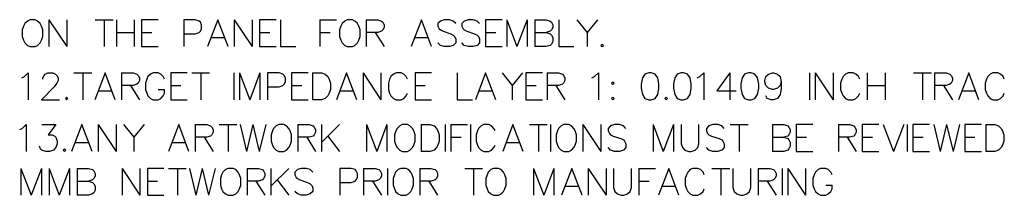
# Model space of a CAD drawing. Header units: millimetres. Extents: x 0 to 559, y 0 to 433.
# Tile 43 of 65: x 332 to 425, y 198 to 215. Entities that reach past the tile are written whole.
import ezdxf

# ---------------------------------------------------------------- set-up
doc = ezdxf.new("R2010")
doc.units = ezdxf.units.MM
doc.layers.add('Mechanical7', color=56, linetype='Continuous')

msp = doc.modelspace()

# ---------------------------------------------------------------- linework, layer by layer
at = {"layer": 'Mechanical7'}
for p, q in [((332.573, 214.642), (332.452, 214.4)), ((332.815, 214.883), (332.573, 214.642)), ((333.057, 215.004), (332.815, 214.883)), ((333.541, 215.004), (333.057, 215.004)), ((333.783, 214.883), (333.541, 215.004)), ((334.025, 214.642), (333.783, 214.883)), ((334.145, 214.4), (334.025, 214.642)), ((334.859, 215.004), (334.859, 212.465)), ((334.859, 215.004), (336.552, 212.465)), ((336.552, 215.004), (336.552, 212.465)), ((339.249, 215.004), (340.942, 215.004)), ((340.095, 215.004), (340.095, 212.465)), ((341.244, 215.004), (341.244, 212.465)), ((342.937, 215.004), (342.937, 212.465)), ((345.21, 215.004), (343.638, 215.004)), ((343.638, 215.004), (343.638, 212.465)), ((348.717, 215.004), (347.629, 215.004)), ((347.629, 215.004), (347.629, 212.465)), ((349.08, 214.883), (348.717, 215.004)), ((349.201, 214.763), (349.08, 214.883)), ((349.322, 214.521), (349.201, 214.763)), ((349.322, 214.158), (349.322, 214.521)), ((350.858, 215.004), (349.89, 212.465)), ((351.825, 212.465), (350.858, 215.004)), ((352.417, 215.004), (352.417, 212.465)), ((352.417, 215.004), (354.11, 212.465)), ((354.11, 215.004), (354.11, 212.465)), ((356.384, 215.004), (354.812, 215.004)), ((354.812, 215.004), (354.812, 212.465)), ((356.807, 215.004), (356.807, 212.465)), ((360.532, 215.004), (360.532, 212.465)), ((360.532, 215.004), (362.104, 215.004)), ((362.636, 214.642), (362.515, 214.4)), ((362.878, 214.883), (362.636, 214.642)), ((363.119, 215.004), (362.878, 214.883)), ((363.603, 215.004), (363.119, 215.004)), ((363.845, 214.883), (363.603, 215.004)), ((364.087, 214.642), (363.845, 214.883)), ((364.208, 214.4), (364.087, 214.642)), ((364.921, 215.004), (364.921, 212.465)), ((364.921, 215.004), (366.01, 215.004)), ((366.01, 215.004), (366.372, 214.883)), ((366.372, 214.883), (366.493, 214.763)), ((366.493, 214.763), (366.614, 214.521)), ((366.614, 214.521), (366.614, 214.279)), ((370.145, 215.004), (369.178, 212.465)), ((371.113, 212.465), (370.145, 215.004)), ((371.947, 214.883), (371.705, 214.642)), ((371.705, 214.642), (371.705, 214.4)), ((372.31, 215.004), (371.947, 214.883)), ((372.794, 215.004), (372.31, 215.004)), ((373.156, 214.883), (372.794, 215.004)), ((373.398, 214.642), (373.156, 214.883)), ((374.208, 214.883), (373.967, 214.642)), ((373.967, 214.642), (373.967, 214.4)), ((374.571, 215.004), (374.208, 214.883)), ((375.055, 215.004), (374.571, 215.004)), ((375.418, 214.883), (375.055, 215.004)), ((375.66, 214.642), (375.418, 214.883)), ((377.8, 215.004), (376.228, 215.004)), ((376.228, 215.004), (376.228, 212.465)), ((378.223, 215.004), (378.223, 212.465)), ((378.223, 215.004), (379.191, 212.465)), ((380.158, 215.004), (379.191, 212.465)), ((380.158, 215.004), (380.158, 212.465)), ((380.884, 215.004), (380.884, 212.465)), ((380.884, 215.004), (381.972, 215.004)), ((381.972, 215.004), (382.335, 214.883)), ((382.335, 214.883), (382.456, 214.763)), ((382.456, 214.763), (382.577, 214.521)), ((382.577, 214.521), (382.577, 214.279)), ((383.145, 215.004), (383.145, 212.465)), ((384.874, 215.004), (385.842, 213.795)), ((386.809, 215.004), (385.842, 213.795)), ((332.452, 214.4), (332.332, 214.037)), ((332.332, 214.037), (332.332, 213.432)), ((334.266, 214.037), (334.145, 214.4)), ((334.266, 213.432), (334.266, 214.037)), ((341.244, 213.795), (342.937, 213.795)), ((343.638, 213.795), (344.606, 213.795)), ((347.629, 213.674), (348.717, 213.674)), ((348.717, 213.674), (349.08, 213.795)), ((349.08, 213.795), (349.201, 213.916)), ((349.201, 213.916), (349.322, 214.158)), ((354.812, 213.795), (355.779, 213.795)), ((360.532, 213.795), (361.499, 213.795)), ((362.515, 214.4), (362.394, 214.037)), ((362.394, 214.037), (362.394, 213.432)), ((364.329, 214.037), (364.208, 214.4)), ((364.329, 213.432), (364.329, 214.037)), ((366.01, 213.795), (364.921, 213.795)), ((365.768, 213.795), (366.614, 212.465)), ((366.372, 213.916), (366.01, 213.795)), ((366.493, 214.037), (366.372, 213.916)), ((366.614, 214.279), (366.493, 214.037)), ((371.705, 214.4), (371.826, 214.158)), ((371.826, 214.158), (371.947, 214.037)), ((371.947, 214.037), (372.189, 213.916)), ((372.189, 213.916), (372.914, 213.674)), ((372.914, 213.674), (373.156, 213.553)), ((373.967, 214.4), (374.087, 214.158)), ((374.087, 214.158), (374.208, 214.037)), ((374.208, 214.037), (374.45, 213.916)), ((374.45, 213.916), (375.176, 213.674)), ((375.176, 213.674), (375.418, 213.553)), ((376.228, 213.795), (377.195, 213.795)), ((380.884, 213.795), (381.972, 213.795)), ((382.335, 213.916), (381.972, 213.795)), ((381.972, 213.795), (382.335, 213.674)), ((382.456, 214.037), (382.335, 213.916)), ((382.335, 213.674), (382.456, 213.553)), ((382.577, 214.279), (382.456, 214.037)), ((385.842, 213.795), (385.842, 212.465)), ((332.332, 213.432), (332.452, 213.07)), ((332.452, 213.07), (332.573, 212.828)), ((332.573, 212.828), (332.815, 212.586)), ((333.783, 212.586), (334.025, 212.828)), ((334.025, 212.828), (334.145, 213.07)), ((334.145, 213.07), (334.266, 213.432)), ((350.253, 213.311), (351.462, 213.311)), ((362.394, 213.432), (362.515, 213.07)), ((362.515, 213.07), (362.636, 212.828)), ((362.636, 212.828), (362.878, 212.586)), ((363.845, 212.586), (364.087, 212.828)), ((364.087, 212.828), (364.208, 213.07)), ((364.208, 213.07), (364.329, 213.432)), ((369.541, 213.311), (370.75, 213.311)), ((371.947, 212.586), (371.705, 212.828)), ((373.156, 213.553), (373.277, 213.432)), ((373.398, 212.828), (373.156, 212.586)), ((373.277, 213.432), (373.398, 213.19)), ((373.398, 213.19), (373.398, 212.828)), ((374.208, 212.586), (373.967, 212.828)), ((375.418, 213.553), (375.539, 213.432)), ((375.66, 212.828), (375.418, 212.586)), ((375.539, 213.432), (375.66, 213.19)), ((375.66, 213.19), (375.66, 212.828)), ((382.456, 212.707), (382.335, 212.586)), ((382.456, 213.553), (382.577, 213.311)), ((382.577, 212.949), (382.456, 212.707)), ((382.577, 213.311), (382.577, 212.949)), ((387.256, 212.707), (387.135, 212.586)), ((387.377, 212.586), (387.256, 212.707)), ((332.815, 212.586), (333.057, 212.465)), ((333.057, 212.465), (333.541, 212.465)), ((333.541, 212.465), (333.783, 212.586)), ((343.638, 212.465), (345.21, 212.465)), ((354.812, 212.465), (356.384, 212.465)), ((356.807, 212.465), (358.258, 212.465)), ((362.878, 212.586), (363.119, 212.465)), ((363.119, 212.465), (363.603, 212.465)), ((363.603, 212.465), (363.845, 212.586)), ((372.31, 212.465), (371.947, 212.586)), ((372.794, 212.465), (372.31, 212.465)), ((373.156, 212.586), (372.794, 212.465)), ((374.571, 212.465), (374.208, 212.586)), ((375.055, 212.465), (374.571, 212.465)), ((375.418, 212.586), (375.055, 212.465)), ((376.228, 212.465), (377.8, 212.465)), ((381.972, 212.465), (380.884, 212.465)), ((382.335, 212.586), (381.972, 212.465)), ((383.145, 212.465), (384.596, 212.465)), ((387.135, 212.586), (387.256, 212.465)), ((387.256, 212.465), (387.377, 212.586)), ((332.535, 209.628), (332.898, 209.991)), ((332.898, 209.991), (332.898, 207.451)), ((334.397, 209.749), (334.518, 209.87)), ((334.518, 209.87), (334.76, 209.991)), ((334.76, 209.991), (335.244, 209.991)), ((335.244, 209.991), (335.486, 209.87)), ((335.486, 209.87), (335.607, 209.749)), ((337.215, 209.991), (338.908, 209.991)), ((338.061, 209.991), (338.061, 207.451)), ((340.178, 209.991), (339.21, 207.451)), ((341.145, 207.451), (340.178, 209.991)), ((341.738, 209.991), (341.738, 207.451)), ((341.738, 209.991), (342.826, 209.991)), ((342.826, 209.991), (343.189, 209.87)), ((343.189, 209.87), (343.31, 209.749)), ((344.483, 209.87), (344.241, 209.628)), ((344.724, 209.991), (344.483, 209.87)), ((345.208, 209.991), (344.724, 209.991)), ((345.45, 209.87), (345.208, 209.991)), ((345.692, 209.628), (345.45, 209.87)), ((347.965, 209.991), (346.393, 209.991)), ((346.393, 209.991), (346.393, 207.451)), ((348.389, 209.991), (350.081, 209.991)), ((349.235, 209.991), (349.235, 207.451)), ((352.379, 209.991), (352.379, 207.451)), ((352.911, 209.991), (352.911, 207.451)), ((352.911, 209.991), (353.879, 207.451)), ((354.846, 209.991), (353.879, 207.451)), ((354.846, 209.991), (354.846, 207.451)), ((356.66, 209.991), (355.572, 209.991)), ((355.572, 209.991), (355.572, 207.451)), ((357.023, 209.87), (356.66, 209.991)), ((357.144, 209.749), (357.023, 209.87)), ((359.405, 209.991), (357.833, 209.991)), ((357.833, 209.991), (357.833, 207.451)), ((359.828, 209.991), (359.828, 207.451)), ((359.828, 209.991), (360.675, 209.991)), ((360.675, 209.991), (361.037, 209.87)), ((361.037, 209.87), (361.279, 209.628)), ((363.057, 209.991), (362.089, 207.451)), ((364.024, 207.451), (363.057, 209.991)), ((364.617, 209.991), (364.617, 207.451)), ((364.617, 209.991), (366.31, 207.451)), ((366.31, 209.991), (366.31, 207.451)), ((367.495, 209.87), (367.253, 209.628)), ((367.737, 209.991), (367.495, 209.87)), ((368.22, 209.991), (367.737, 209.991)), ((368.462, 209.87), (368.22, 209.991)), ((368.704, 209.628), (368.462, 209.87)), ((371.111, 209.991), (369.539, 209.991)), ((369.539, 209.991), (369.539, 207.451)), ((373.529, 209.991), (373.529, 207.451)), ((376.226, 209.991), (375.258, 207.451)), ((377.193, 207.451), (376.226, 209.991)), ((377.786, 209.991), (378.753, 208.781)), ((379.721, 209.991), (378.753, 208.781)), ((381.619, 209.991), (380.047, 209.991)), ((380.047, 209.991), (380.047, 207.451)), ((382.042, 209.991), (382.042, 207.451)), ((382.042, 209.991), (383.131, 209.991)), ((383.131, 209.991), (383.493, 209.87)), ((383.493, 209.87), (383.614, 209.749)), ((386.541, 209.628), (386.904, 209.991)), ((386.904, 209.991), (386.904, 207.451)), ((391.317, 209.87), (391.076, 209.507)), ((391.68, 209.991), (391.317, 209.87)), ((391.922, 209.991), (391.68, 209.991)), ((392.285, 209.87), (391.922, 209.991)), ((392.527, 209.507), (392.285, 209.87)), ((394.377, 209.87), (394.135, 209.507)), ((394.74, 209.991), (394.377, 209.87)), ((394.981, 209.991), (394.74, 209.991)), ((395.344, 209.87), (394.981, 209.991)), ((395.586, 209.507), (395.344, 209.87)), ((396.517, 209.628), (396.88, 209.991)), ((396.88, 209.991), (396.88, 207.451)), ((399.347, 209.991), (398.138, 208.298)), ((399.347, 209.991), (399.347, 207.451)), ((400.762, 209.87), (400.52, 209.507)), ((401.125, 209.991), (400.762, 209.87)), ((401.366, 209.991), (401.125, 209.991)), ((401.729, 209.87), (401.366, 209.991)), ((401.971, 209.507), (401.729, 209.87)), ((402.781, 209.628), (403.023, 209.87)), ((403.023, 209.87), (403.386, 209.991)), ((403.386, 209.991), (403.507, 209.991)), ((403.507, 209.991), (403.87, 209.87)), ((403.87, 209.87), (404.111, 209.628)), ((406.917, 209.991), (406.917, 207.451)), ((407.449, 209.991), (407.449, 207.451)), ((407.449, 209.991), (409.142, 207.451)), ((409.142, 209.991), (409.142, 207.451)), ((410.327, 209.87), (410.085, 209.628)), ((410.569, 209.991), (410.327, 209.87)), ((411.053, 209.991), (410.569, 209.991)), ((411.294, 209.87), (411.053, 209.991)), ((411.536, 209.628), (411.294, 209.87)), ((412.371, 209.991), (412.371, 207.451)), ((414.064, 209.991), (414.064, 207.451)), ((416.76, 209.991), (418.453, 209.991)), ((417.607, 209.991), (417.607, 207.451)), ((418.756, 209.991), (418.756, 207.451)), ((418.756, 209.991), (419.844, 209.991)), ((419.844, 209.991), (420.207, 209.87)), ((420.207, 209.87), (420.328, 209.749)), ((421.984, 209.991), (421.017, 207.451)), ((422.952, 207.451), (421.984, 209.991)), ((424.028, 209.87), (423.786, 209.628)), ((424.27, 209.991), (424.028, 209.87)), ((424.754, 209.991), (424.27, 209.991)), ((424.995, 209.87), (424.754, 209.991)), ((425.237, 209.628), (424.995, 209.87)), ((332.293, 209.507), (332.535, 209.628)), ((334.276, 209.507), (334.397, 209.749)), ((334.276, 209.386), (334.276, 209.507)), ((335.607, 209.023), (335.365, 208.66)), ((335.607, 209.749), (335.728, 209.507)), ((335.728, 209.265), (335.607, 209.023)), ((335.728, 209.507), (335.728, 209.265)), ((343.31, 209.023), (343.189, 208.902)), ((343.31, 209.749), (343.431, 209.507)), ((343.431, 209.265), (343.31, 209.023)), ((343.431, 209.507), (343.431, 209.265)), ((344.12, 209.386), (343.999, 209.023)), ((343.999, 209.023), (343.999, 208.419)), ((344.241, 209.628), (344.12, 209.386)), ((345.813, 209.386), (345.692, 209.628)), ((357.265, 209.507), (357.144, 209.749)), ((357.144, 208.902), (357.265, 209.144)), ((357.265, 209.144), (357.265, 209.507)), ((361.279, 209.628), (361.4, 209.386)), ((361.4, 209.386), (361.521, 209.023)), ((361.521, 209.023), (361.521, 208.419)), ((367.132, 209.386), (367.011, 209.023)), ((367.011, 209.023), (367.011, 208.419)), ((367.253, 209.628), (367.132, 209.386)), ((368.825, 209.386), (368.704, 209.628)), ((383.614, 209.023), (383.493, 208.902)), ((383.614, 209.749), (383.735, 209.507)), ((383.735, 209.265), (383.614, 209.023)), ((383.735, 209.507), (383.735, 209.265)), ((386.299, 209.507), (386.541, 209.628)), ((388.282, 209.144), (388.161, 209.023)), ((388.161, 209.023), (388.282, 208.902)), ((388.403, 209.023), (388.282, 209.144)), ((388.282, 208.902), (388.403, 209.023)), ((391.076, 209.507), (390.955, 208.902)), ((392.648, 208.902), (392.527, 209.507)), ((394.135, 209.507), (394.014, 208.902)), ((395.707, 208.902), (395.586, 209.507)), ((396.275, 209.507), (396.517, 209.628)), ((400.52, 209.507), (400.399, 208.902)), ((402.092, 208.902), (401.971, 209.507)), ((402.66, 209.265), (402.781, 209.628)), ((402.66, 209.144), (402.66, 209.265)), ((402.781, 208.781), (402.66, 209.144)), ((404.111, 209.628), (404.232, 209.144)), ((404.232, 209.144), (404.111, 208.781)), ((404.232, 209.144), (404.232, 208.54)), ((409.964, 209.386), (409.843, 209.023)), ((409.843, 209.023), (409.843, 208.419)), ((410.085, 209.628), (409.964, 209.386)), ((411.657, 209.386), (411.536, 209.628)), ((420.328, 209.023), (420.207, 208.902)), ((420.328, 209.749), (420.449, 209.507)), ((420.449, 209.265), (420.328, 209.023)), ((420.449, 209.507), (420.449, 209.265)), ((423.665, 209.386), (423.544, 209.023)), ((423.544, 209.023), (423.544, 208.419)), ((423.786, 209.628), (423.665, 209.386)), ((425.358, 209.386), (425.237, 209.628)), ((335.365, 208.66), (334.155, 207.451)), ((339.573, 208.298), (340.782, 208.298)), ((342.826, 208.781), (341.738, 208.781)), ((342.584, 208.781), (343.431, 207.451)), ((343.189, 208.902), (342.826, 208.781)), ((343.999, 208.419), (344.12, 208.056)), ((344.12, 208.056), (344.241, 207.814)), ((345.208, 208.419), (345.813, 208.419)), ((345.692, 207.814), (345.813, 208.056)), ((345.813, 208.056), (345.813, 208.419)), ((346.393, 208.781), (347.361, 208.781)), ((355.572, 208.66), (356.66, 208.66)), ((356.66, 208.66), (357.023, 208.781)), ((357.023, 208.781), (357.144, 208.902)), ((357.833, 208.781), (358.8, 208.781)), ((361.4, 208.056), (361.279, 207.814)), ((361.521, 208.419), (361.4, 208.056)), ((362.452, 208.298), (363.662, 208.298)), ((367.011, 208.419), (367.132, 208.056)), ((367.132, 208.056), (367.253, 207.814)), ((368.704, 207.814), (368.825, 208.056)), ((369.539, 208.781), (370.506, 208.781)), ((375.621, 208.298), (376.83, 208.298)), ((378.753, 208.781), (378.753, 207.451)), ((380.047, 208.781), (381.014, 208.781)), ((383.131, 208.781), (382.042, 208.781)), ((382.889, 208.781), (383.735, 207.451)), ((383.493, 208.902), (383.131, 208.781)), ((390.955, 208.902), (390.955, 208.54)), ((390.955, 208.54), (391.076, 207.935)), ((392.527, 207.935), (392.648, 208.54)), ((392.648, 208.54), (392.648, 208.902)), ((394.014, 208.902), (394.014, 208.54)), ((394.014, 208.54), (394.135, 207.935)), ((395.586, 207.935), (395.707, 208.54)), ((395.707, 208.54), (395.707, 208.902)), ((398.138, 208.298), (399.952, 208.298)), ((400.399, 208.902), (400.399, 208.54)), ((400.399, 208.54), (400.52, 207.935)), ((401.971, 207.935), (402.092, 208.54)), ((402.092, 208.54), (402.092, 208.902)), ((403.023, 208.54), (402.781, 208.781)), ((403.386, 208.419), (403.023, 208.54)), ((403.507, 208.419), (403.386, 208.419)), ((403.87, 208.54), (403.507, 208.419)), ((404.111, 208.781), (403.87, 208.54)), ((404.232, 208.54), (404.111, 207.935)), ((409.843, 208.419), (409.964, 208.056)), ((409.964, 208.056), (410.085, 207.814)), ((411.536, 207.814), (411.657, 208.056)), ((412.371, 208.781), (414.064, 208.781)), ((419.844, 208.781), (418.756, 208.781)), ((419.602, 208.781), (420.449, 207.451)), ((420.207, 208.902), (419.844, 208.781)), ((421.38, 208.298), (422.589, 208.298)), ((423.544, 208.419), (423.665, 208.056)), ((423.665, 208.056), (423.786, 207.814)), ((425.237, 207.814), (425.358, 208.056)), ((334.155, 207.451), (335.848, 207.451)), ((336.538, 207.693), (336.417, 207.572)), ((336.417, 207.572), (336.538, 207.451)), ((336.659, 207.572), (336.538, 207.693)), ((336.538, 207.451), (336.659, 207.572)), ((344.241, 207.814), (344.483, 207.572)), ((344.483, 207.572), (344.724, 207.451)), ((344.724, 207.451), (345.208, 207.451)), ((345.208, 207.451), (345.45, 207.572)), ((345.45, 207.572), (345.692, 207.814)), ((346.393, 207.451), (347.965, 207.451)), ((357.833, 207.451), (359.405, 207.451)), ((360.675, 207.451), (359.828, 207.451)), ((361.037, 207.572), (360.675, 207.451)), ((361.279, 207.814), (361.037, 207.572)), ((367.253, 207.814), (367.495, 207.572)), ((367.495, 207.572), (367.737, 207.451)), ((367.737, 207.451), (368.22, 207.451)), ((368.22, 207.451), (368.462, 207.572)), ((368.462, 207.572), (368.704, 207.814)), ((369.539, 207.451), (371.111, 207.451)), ((373.529, 207.451), (374.98, 207.451)), ((380.047, 207.451), (381.619, 207.451)), ((388.282, 207.693), (388.161, 207.572)), ((388.161, 207.572), (388.282, 207.451)), ((388.403, 207.572), (388.282, 207.693)), ((388.282, 207.451), (388.403, 207.572)), ((391.076, 207.935), (391.317, 207.572)), ((391.317, 207.572), (391.68, 207.451)), ((391.68, 207.451), (391.922, 207.451)), ((391.922, 207.451), (392.285, 207.572)), ((392.285, 207.572), (392.527, 207.935)), ((393.337, 207.693), (393.216, 207.572)), ((393.216, 207.572), (393.337, 207.451)), ((393.458, 207.572), (393.337, 207.693)), ((393.337, 207.451), (393.458, 207.572)), ((394.135, 207.935), (394.377, 207.572)), ((394.377, 207.572), (394.74, 207.451)), ((394.74, 207.451), (394.981, 207.451)), ((394.981, 207.451), (395.344, 207.572)), ((395.344, 207.572), (395.586, 207.935)), ((400.52, 207.935), (400.762, 207.572)), ((400.762, 207.572), (401.125, 207.451)), ((401.125, 207.451), (401.366, 207.451)), ((401.366, 207.451), (401.729, 207.572)), ((401.729, 207.572), (401.971, 207.935)), ((402.902, 207.572), (402.781, 207.814)), ((403.265, 207.451), (402.902, 207.572)), ((403.507, 207.451), (403.265, 207.451)), ((403.87, 207.572), (403.507, 207.451)), ((404.111, 207.935), (403.87, 207.572)), ((410.085, 207.814), (410.327, 207.572)), ((410.327, 207.572), (410.569, 207.451)), ((410.569, 207.451), (411.053, 207.451)), ((411.053, 207.451), (411.294, 207.572)), ((411.294, 207.572), (411.536, 207.814)), ((423.786, 207.814), (424.028, 207.572)), ((424.028, 207.572), (424.27, 207.451)), ((424.27, 207.451), (424.754, 207.451)), ((424.754, 207.451), (424.995, 207.572)), ((424.995, 207.572), (425.237, 207.814)), ((332.089, 204.621), (332.331, 204.742)), ((332.331, 204.742), (332.694, 205.105)), ((332.694, 205.105), (332.694, 202.566)), ((334.193, 205.105), (335.524, 205.105)), ((335.524, 205.105), (334.798, 204.138)), ((337.978, 205.105), (337.011, 202.566)), ((338.946, 202.566), (337.978, 205.105)), ((339.538, 205.105), (339.538, 202.566)), ((339.538, 205.105), (341.231, 202.566)), ((341.231, 205.105), (341.231, 202.566)), ((341.933, 205.105), (342.9, 203.896)), ((343.867, 205.105), (342.9, 203.896)), ((347.157, 205.105), (346.189, 202.566)), ((348.124, 202.566), (347.157, 205.105)), ((348.717, 205.105), (348.717, 202.566)), ((348.717, 205.105), (349.805, 205.105)), ((349.805, 205.105), (350.168, 204.984)), ((350.168, 204.984), (350.289, 204.863)), ((350.289, 204.863), (350.41, 204.621)), ((350.41, 204.379), (350.289, 204.138)), ((350.41, 204.621), (350.41, 204.379)), ((350.978, 205.105), (352.671, 205.105)), ((351.824, 205.105), (351.824, 202.566)), ((352.973, 205.105), (353.578, 202.566)), ((354.183, 205.105), (353.578, 202.566)), ((354.183, 205.105), (354.787, 202.566)), ((355.392, 205.105), (354.787, 202.566)), ((356.021, 204.5), (355.9, 204.138)), ((356.142, 204.742), (356.021, 204.5)), ((356.383, 204.984), (356.142, 204.742)), ((356.625, 205.105), (356.383, 204.984)), ((357.109, 205.105), (356.625, 205.105)), ((357.351, 204.984), (357.109, 205.105)), ((357.593, 204.742), (357.351, 204.984)), ((357.714, 204.5), (357.593, 204.742)), ((357.834, 204.138), (357.714, 204.5)), ((358.427, 205.105), (358.427, 202.566)), ((358.427, 205.105), (359.515, 205.105)), ((359.515, 205.105), (359.878, 204.984)), ((359.878, 204.984), (359.999, 204.863)), ((359.999, 204.863), (360.12, 204.621)), ((360.12, 204.379), (359.999, 204.138)), ((360.12, 204.621), (360.12, 204.379)), ((360.688, 205.105), (360.688, 202.566)), ((362.381, 205.105), (360.688, 203.412)), ((364.945, 205.105), (364.945, 202.566)), ((364.945, 205.105), (365.912, 202.566)), ((366.88, 205.105), (365.912, 202.566)), ((366.88, 205.105), (366.88, 202.566)), ((367.726, 204.5), (367.605, 204.138)), ((367.847, 204.742), (367.726, 204.5)), ((368.089, 204.984), (367.847, 204.742)), ((368.331, 205.105), (368.089, 204.984)), ((368.815, 205.105), (368.331, 205.105)), ((369.056, 204.984), (368.815, 205.105)), ((369.298, 204.742), (369.056, 204.984)), ((369.419, 204.5), (369.298, 204.742)), ((369.54, 204.138), (369.419, 204.5)), ((370.133, 205.105), (370.133, 202.566)), ((370.133, 205.105), (370.979, 205.105)), ((370.979, 205.105), (371.342, 204.984)), ((371.342, 204.984), (371.584, 204.742)), ((371.584, 204.742), (371.705, 204.5)), ((371.705, 204.5), (371.826, 204.138)), ((372.394, 205.105), (372.394, 202.566)), ((372.926, 205.105), (372.926, 202.566)), ((372.926, 205.105), (374.498, 205.105)), ((374.788, 205.105), (374.788, 202.566)), ((375.441, 204.5), (375.32, 204.138)), ((375.562, 204.742), (375.441, 204.5)), ((375.804, 204.984), (375.562, 204.742)), ((376.046, 205.105), (375.804, 204.984)), ((376.53, 205.105), (376.046, 205.105)), ((376.772, 204.984), (376.53, 205.105)), ((377.013, 204.742), (376.772, 204.984)), ((377.134, 204.5), (377.013, 204.742)), ((378.815, 205.105), (377.848, 202.566)), ((379.783, 202.566), (378.815, 205.105)), ((380.375, 205.105), (382.068, 205.105)), ((381.222, 205.105), (381.222, 202.566)), ((382.37, 205.105), (382.37, 202.566)), ((383.023, 204.5), (382.903, 204.138)), ((383.144, 204.742), (383.023, 204.5)), ((383.386, 204.984), (383.144, 204.742)), ((383.628, 205.105), (383.386, 204.984)), ((384.112, 205.105), (383.628, 205.105)), ((384.354, 204.984), (384.112, 205.105)), ((384.596, 204.742), (384.354, 204.984)), ((384.716, 204.5), (384.596, 204.742)), ((384.837, 204.138), (384.716, 204.5)), ((385.43, 205.105), (385.43, 202.566)), ((385.43, 205.105), (387.123, 202.566)), ((387.123, 205.105), (387.123, 202.566)), ((388.066, 204.984), (387.824, 204.742)), ((387.824, 204.742), (387.824, 204.5)), ((387.824, 204.5), (387.945, 204.258)), ((388.429, 205.105), (388.066, 204.984)), ((388.913, 205.105), (388.429, 205.105)), ((389.275, 204.984), (388.913, 205.105)), ((389.517, 204.742), (389.275, 204.984)), ((392.081, 205.105), (392.081, 202.566)), ((392.081, 205.105), (393.048, 202.566)), ((394.016, 205.105), (393.048, 202.566)), ((394.016, 205.105), (394.016, 202.566)), ((394.741, 205.105), (394.741, 203.291)), ((396.434, 203.291), (396.434, 205.105)), ((397.377, 204.984), (397.136, 204.742)), ((397.136, 204.742), (397.136, 204.5)), ((397.136, 204.5), (397.257, 204.258)), ((397.74, 205.105), (397.377, 204.984)), ((398.224, 205.105), (397.74, 205.105)), ((398.587, 204.984), (398.224, 205.105)), ((398.829, 204.742), (398.587, 204.984)), ((399.397, 205.105), (401.09, 205.105)), ((400.243, 205.105), (400.243, 202.566)), ((403.387, 205.105), (403.387, 202.566)), ((403.387, 205.105), (404.476, 205.105)), ((404.476, 205.105), (404.839, 204.984)), ((404.839, 204.984), (404.96, 204.863)), ((404.96, 204.863), (405.08, 204.621)), ((405.08, 204.379), (404.96, 204.138)), ((405.08, 204.621), (405.08, 204.379)), ((407.221, 205.105), (405.649, 205.105)), ((405.649, 205.105), (405.649, 202.566)), ((409.639, 205.105), (409.639, 202.566)), ((409.639, 205.105), (410.728, 205.105)), ((410.728, 205.105), (411.091, 204.984)), ((411.091, 204.984), (411.211, 204.863)), ((411.211, 204.863), (411.332, 204.621)), ((411.332, 204.379), (411.211, 204.138)), ((411.332, 204.621), (411.332, 204.379)), ((413.473, 205.105), (411.901, 205.105)), ((411.901, 205.105), (411.901, 202.566)), ((413.896, 205.105), (414.863, 202.566)), ((415.831, 205.105), (414.863, 202.566)), ((416.157, 205.105), (416.157, 202.566)), ((418.261, 205.105), (416.689, 205.105)), ((416.689, 205.105), (416.689, 202.566)), ((418.685, 205.105), (419.289, 202.566)), ((419.894, 205.105), (419.289, 202.566)), ((419.894, 205.105), (420.499, 202.566)), ((421.103, 205.105), (420.499, 202.566)), ((423.183, 205.105), (421.611, 205.105)), ((421.611, 205.105), (421.611, 202.566)), ((423.606, 205.105), (423.606, 202.566)), ((423.606, 205.105), (424.453, 205.105)), ((424.453, 205.105), (424.816, 204.984)), ((424.816, 204.984), (425.058, 204.742)), ((425.058, 204.742), (425.178, 204.5)), ((425.178, 204.5), (425.299, 204.138)), ((334.798, 204.138), (335.161, 204.138)), ((335.161, 204.138), (335.403, 204.017)), ((335.403, 204.017), (335.524, 203.896)), ((335.524, 203.896), (335.644, 203.533)), ((335.644, 203.533), (335.644, 203.291)), ((337.374, 203.412), (338.583, 203.412)), ((342.9, 203.896), (342.9, 202.566)), ((346.552, 203.412), (347.761, 203.412)), ((349.805, 203.896), (348.717, 203.896)), ((349.563, 203.896), (350.41, 202.566)), ((350.168, 204.017), (349.805, 203.896)), ((350.289, 204.138), (350.168, 204.017)), ((355.9, 204.138), (355.9, 203.533)), ((355.9, 203.533), (356.021, 203.17)), ((357.714, 203.17), (357.834, 203.533)), ((357.834, 203.533), (357.834, 204.138)), ((359.515, 203.896), (358.427, 203.896)), ((359.274, 203.896), (360.12, 202.566)), ((359.878, 204.017), (359.515, 203.896)), ((359.999, 204.138), (359.878, 204.017)), ((361.293, 204.017), (362.381, 202.566)), ((367.605, 204.138), (367.605, 203.533)), ((367.605, 203.533), (367.726, 203.17)), ((369.419, 203.17), (369.54, 203.533)), ((369.54, 203.533), (369.54, 204.138)), ((371.826, 203.533), (371.705, 203.17)), ((371.826, 204.138), (371.826, 203.533)), ((372.926, 203.896), (373.894, 203.896)), ((375.32, 204.138), (375.32, 203.533)), ((375.32, 203.533), (375.441, 203.17)), ((378.211, 203.412), (379.42, 203.412)), ((382.903, 204.138), (382.903, 203.533)), ((382.903, 203.533), (383.023, 203.17)), ((384.716, 203.17), (384.837, 203.533)), ((384.837, 203.533), (384.837, 204.138)), ((387.945, 204.258), (388.066, 204.138)), ((388.066, 204.138), (388.308, 204.017)), ((388.308, 204.017), (389.034, 203.775)), ((389.034, 203.775), (389.275, 203.654)), ((389.275, 203.654), (389.396, 203.533)), ((389.396, 203.533), (389.517, 203.291)), ((397.257, 204.258), (397.377, 204.138)), ((397.377, 204.138), (397.619, 204.017)), ((397.619, 204.017), (398.345, 203.775)), ((398.345, 203.775), (398.587, 203.654)), ((398.587, 203.654), (398.708, 203.533)), ((398.708, 203.533), (398.829, 203.291)), ((403.387, 203.896), (404.476, 203.896)), ((404.839, 204.017), (404.476, 203.896)), ((404.476, 203.896), (404.839, 203.775)), ((404.96, 204.138), (404.839, 204.017)), ((404.839, 203.775), (404.96, 203.654)), ((404.96, 203.654), (405.08, 203.412)), ((405.08, 203.412), (405.08, 203.049)), ((405.649, 203.896), (406.616, 203.896)), ((410.728, 203.896), (409.639, 203.896)), ((410.486, 203.896), (411.332, 202.566)), ((411.091, 204.017), (410.728, 203.896)), ((411.211, 204.138), (411.091, 204.017)), ((411.901, 203.896), (412.868, 203.896)), ((416.689, 203.896), (417.657, 203.896)), ((421.611, 203.896), (422.579, 203.896)), ((425.299, 203.533), (425.178, 203.17)), ((425.299, 204.138), (425.299, 203.533)), ((334.072, 202.807), (333.952, 203.049)), ((334.193, 202.686), (334.072, 202.807)), ((334.556, 202.566), (334.193, 202.686)), ((334.919, 202.566), (334.556, 202.566)), ((335.282, 202.686), (334.919, 202.566)), ((335.524, 202.928), (335.282, 202.686)), ((335.644, 203.291), (335.524, 202.928)), ((336.334, 202.807), (336.213, 202.686)), ((336.213, 202.686), (336.334, 202.566)), ((336.455, 202.686), (336.334, 202.807)), ((336.334, 202.566), (336.455, 202.686)), ((356.021, 203.17), (356.142, 202.928)), ((356.142, 202.928), (356.383, 202.686)), ((356.383, 202.686), (356.625, 202.566)), ((356.625, 202.566), (357.109, 202.566)), ((357.109, 202.566), (357.351, 202.686)), ((357.351, 202.686), (357.593, 202.928)), ((357.593, 202.928), (357.714, 203.17)), ((367.726, 203.17), (367.847, 202.928)), ((367.847, 202.928), (368.089, 202.686)), ((368.089, 202.686), (368.331, 202.566)), ((368.331, 202.566), (368.815, 202.566)), ((368.815, 202.566), (369.056, 202.686)), ((369.056, 202.686), (369.298, 202.928)), ((369.298, 202.928), (369.419, 203.17)), ((370.979, 202.566), (370.133, 202.566)), ((371.342, 202.686), (370.979, 202.566)), ((371.584, 202.928), (371.342, 202.686)), ((371.705, 203.17), (371.584, 202.928)), ((375.441, 203.17), (375.562, 202.928)), ((375.562, 202.928), (375.804, 202.686)), ((375.804, 202.686), (376.046, 202.566)), ((376.046, 202.566), (376.53, 202.566)), ((376.53, 202.566), (376.772, 202.686)), ((376.772, 202.686), (377.013, 202.928)), ((377.013, 202.928), (377.134, 203.17)), ((383.023, 203.17), (383.144, 202.928)), ((383.144, 202.928), (383.386, 202.686)), ((383.386, 202.686), (383.628, 202.566)), ((383.628, 202.566), (384.112, 202.566)), ((384.112, 202.566), (384.354, 202.686)), ((384.354, 202.686), (384.596, 202.928)), ((384.596, 202.928), (384.716, 203.17)), ((388.066, 202.686), (387.824, 202.928)), ((388.429, 202.566), (388.066, 202.686)), ((388.913, 202.566), (388.429, 202.566)), ((389.275, 202.686), (388.913, 202.566)), ((389.517, 202.928), (389.275, 202.686)), ((389.517, 203.291), (389.517, 202.928)), ((394.741, 203.291), (394.862, 202.928)), ((394.862, 202.928), (395.104, 202.686)), ((395.104, 202.686), (395.467, 202.566)), ((395.467, 202.566), (395.709, 202.566)), ((395.709, 202.566), (396.071, 202.686)), ((396.071, 202.686), (396.313, 202.928)), ((396.313, 202.928), (396.434, 203.291)), ((397.377, 202.686), (397.136, 202.928)), ((397.74, 202.566), (397.377, 202.686)), ((398.224, 202.566), (397.74, 202.566)), ((398.587, 202.686), (398.224, 202.566)), ((398.829, 202.928), (398.587, 202.686)), ((398.829, 203.291), (398.829, 202.928)), ((404.476, 202.566), (403.387, 202.566)), ((404.839, 202.686), (404.476, 202.566)), ((404.96, 202.807), (404.839, 202.686)), ((405.08, 203.049), (404.96, 202.807)), ((405.649, 202.566), (407.221, 202.566)), ((411.901, 202.566), (413.473, 202.566)), ((416.689, 202.566), (418.261, 202.566)), ((421.611, 202.566), (423.183, 202.566)), ((424.453, 202.566), (423.606, 202.566)), ((424.816, 202.686), (424.453, 202.566)), ((425.058, 202.928), (424.816, 202.686)), ((425.178, 203.17), (425.058, 202.928)), ((332.21, 200.961), (332.21, 198.422)), ((332.21, 200.961), (333.178, 198.422)), ((334.145, 200.961), (333.178, 198.422)), ((334.145, 200.961), (334.145, 198.422)), ((334.871, 200.961), (334.871, 198.422)), ((334.871, 200.961), (335.838, 198.422)), ((336.805, 200.961), (335.838, 198.422)), ((336.805, 200.961), (336.805, 198.422)), ((337.531, 200.961), (337.531, 198.422)), ((337.531, 200.961), (338.619, 200.961)), ((338.619, 200.961), (338.982, 200.84)), ((338.982, 200.84), (339.103, 200.719)), ((339.103, 200.719), (339.224, 200.478)), ((341.788, 200.961), (341.788, 198.422)), ((341.788, 200.961), (343.481, 198.422)), ((343.481, 200.961), (343.481, 198.422)), ((345.754, 200.961), (344.182, 200.961)), ((344.182, 200.961), (344.182, 198.422)), ((346.177, 200.961), (347.87, 200.961)), ((347.024, 200.961), (347.024, 198.422)), ((348.172, 200.961), (348.777, 198.422)), ((349.382, 200.961), (348.777, 198.422)), ((349.382, 200.961), (349.986, 198.422)), ((350.591, 200.961), (349.986, 198.422)), ((351.341, 200.598), (351.22, 200.357)), ((351.583, 200.84), (351.341, 200.598)), ((351.824, 200.961), (351.583, 200.84)), ((352.308, 200.961), (351.824, 200.961)), ((352.55, 200.84), (352.308, 200.961)), ((352.792, 200.598), (352.55, 200.84)), ((352.913, 200.357), (352.792, 200.598)), ((353.626, 200.961), (353.626, 198.422)), ((353.626, 200.961), (354.715, 200.961)), ((354.715, 200.961), (355.077, 200.84)), ((355.077, 200.84), (355.198, 200.719)), ((355.198, 200.719), (355.319, 200.478)), ((355.888, 200.961), (355.888, 198.422)), ((357.581, 200.961), (355.888, 199.268)), ((358.391, 200.84), (358.149, 200.598)), ((358.149, 200.598), (358.149, 200.357)), ((358.754, 200.961), (358.391, 200.84)), ((359.237, 200.961), (358.754, 200.961)), ((359.6, 200.84), (359.237, 200.961)), ((359.842, 200.598), (359.6, 200.84)), ((363.494, 200.961), (362.405, 200.961)), ((362.405, 200.961), (362.405, 198.422)), ((363.857, 200.84), (363.494, 200.961)), ((363.978, 200.719), (363.857, 200.84)), ((364.098, 200.478), (363.978, 200.719)), ((364.667, 200.961), (364.667, 198.422)), ((364.667, 200.961), (365.755, 200.961)), ((365.755, 200.961), (366.118, 200.84)), ((366.118, 200.84), (366.239, 200.719)), ((366.239, 200.719), (366.36, 200.478)), ((366.928, 200.961), (366.928, 198.422)), ((367.702, 200.598), (367.581, 200.357)), ((367.944, 200.84), (367.702, 200.598)), ((368.186, 200.961), (367.944, 200.84)), ((368.669, 200.961), (368.186, 200.961)), ((368.911, 200.84), (368.669, 200.961)), ((369.153, 200.598), (368.911, 200.84)), ((369.274, 200.357), (369.153, 200.598)), ((369.988, 200.961), (369.988, 198.422)), ((369.988, 200.961), (371.076, 200.961)), ((371.076, 200.961), (371.439, 200.84)), ((371.439, 200.84), (371.56, 200.719)), ((371.56, 200.719), (371.681, 200.478)), ((374.244, 200.961), (375.937, 200.961)), ((375.091, 200.961), (375.091, 198.422)), ((376.481, 200.598), (376.36, 200.357)), ((376.723, 200.84), (376.481, 200.598)), ((376.965, 200.961), (376.723, 200.84)), ((377.449, 200.961), (376.965, 200.961)), ((377.691, 200.84), (377.449, 200.961)), ((377.932, 200.598), (377.691, 200.84)), ((378.053, 200.357), (377.932, 200.598)), ((380.762, 200.961), (380.762, 198.422)), ((380.762, 200.961), (381.73, 198.422)), ((382.697, 200.961), (381.73, 198.422)), ((382.697, 200.961), (382.697, 198.422)), ((384.39, 200.961), (383.423, 198.422)), ((385.357, 198.422), (384.39, 200.961)), ((385.95, 200.961), (385.95, 198.422)), ((385.95, 200.961), (387.643, 198.422)), ((387.643, 200.961), (387.643, 198.422)), ((388.344, 200.961), (388.344, 199.147)), ((390.037, 199.147), (390.037, 200.961)), ((390.739, 200.961), (390.739, 198.422)), ((390.739, 200.961), (392.311, 200.961)), ((393.568, 200.961), (392.601, 198.422)), ((394.536, 198.422), (393.568, 200.961)), ((395.37, 200.598), (395.249, 200.357)), ((395.612, 200.84), (395.37, 200.598)), ((395.854, 200.961), (395.612, 200.84)), ((396.337, 200.961), (395.854, 200.961)), ((396.579, 200.84), (396.337, 200.961)), ((396.821, 200.598), (396.579, 200.84)), ((396.942, 200.357), (396.821, 200.598)), ((397.656, 200.961), (399.349, 200.961)), ((398.502, 200.961), (398.502, 198.422)), ((399.651, 200.961), (399.651, 199.147)), ((401.344, 199.147), (401.344, 200.961)), ((402.045, 200.961), (402.045, 198.422)), ((402.045, 200.961), (403.134, 200.961)), ((403.134, 200.961), (403.496, 200.84)), ((403.496, 200.84), (403.617, 200.719)), ((403.617, 200.719), (403.738, 200.478)), ((404.307, 200.961), (404.307, 198.422)), ((404.839, 200.961), (404.839, 198.422)), ((404.839, 200.961), (406.532, 198.422)), ((406.532, 200.961), (406.532, 198.422)), ((407.475, 200.598), (407.354, 200.357)), ((407.717, 200.84), (407.475, 200.598)), ((407.958, 200.961), (407.717, 200.84)), ((408.442, 200.961), (407.958, 200.961)), ((408.684, 200.84), (408.442, 200.961)), ((408.926, 200.598), (408.684, 200.84)), ((409.047, 200.357), (408.926, 200.598)), ((337.531, 199.752), (338.619, 199.752)), ((338.982, 199.873), (338.619, 199.752)), ((338.619, 199.752), (338.982, 199.631)), ((339.103, 199.994), (338.982, 199.873)), ((338.982, 199.631), (339.103, 199.51)), ((339.224, 200.236), (339.103, 199.994)), ((339.224, 200.478), (339.224, 200.236)), ((344.182, 199.752), (345.149, 199.752)), ((351.22, 200.357), (351.099, 199.994)), ((351.099, 199.994), (351.099, 199.389)), ((353.034, 199.994), (352.913, 200.357)), ((353.034, 199.389), (353.034, 199.994)), ((354.715, 199.752), (353.626, 199.752)), ((354.473, 199.752), (355.319, 198.422)), ((355.077, 199.873), (354.715, 199.752)), ((355.198, 199.994), (355.077, 199.873)), ((355.319, 200.236), (355.198, 199.994)), ((355.319, 200.478), (355.319, 200.236)), ((356.492, 199.873), (357.581, 198.422)), ((358.149, 200.357), (358.27, 200.115)), ((358.27, 200.115), (358.391, 199.994)), ((358.391, 199.994), (358.633, 199.873)), ((358.633, 199.873), (359.358, 199.631)), ((359.358, 199.631), (359.6, 199.51)), ((362.405, 199.631), (363.494, 199.631)), ((363.494, 199.631), (363.857, 199.752)), ((363.857, 199.752), (363.978, 199.873)), ((363.978, 199.873), (364.098, 200.115)), ((364.098, 200.115), (364.098, 200.478)), ((365.755, 199.752), (364.667, 199.752)), ((365.513, 199.752), (366.36, 198.422)), ((366.118, 199.873), (365.755, 199.752)), ((366.239, 199.994), (366.118, 199.873)), ((366.36, 200.236), (366.239, 199.994)), ((366.36, 200.478), (366.36, 200.236)), ((367.581, 200.357), (367.46, 199.994)), ((367.46, 199.994), (367.46, 199.389)), ((369.395, 199.994), (369.274, 200.357)), ((369.395, 199.389), (369.395, 199.994)), ((371.076, 199.752), (369.988, 199.752)), ((370.834, 199.752), (371.681, 198.422)), ((371.439, 199.873), (371.076, 199.752)), ((371.56, 199.994), (371.439, 199.873)), ((371.681, 200.236), (371.56, 199.994)), ((371.681, 200.478), (371.681, 200.236)), ((376.36, 200.357), (376.239, 199.994)), ((376.239, 199.994), (376.239, 199.389)), ((378.174, 199.994), (378.053, 200.357)), ((378.174, 199.389), (378.174, 199.994)), ((390.739, 199.752), (391.706, 199.752)), ((395.249, 200.357), (395.128, 199.994)), ((395.128, 199.994), (395.128, 199.389)), ((403.134, 199.752), (402.045, 199.752)), ((402.892, 199.752), (403.738, 198.422)), ((403.496, 199.873), (403.134, 199.752)), ((403.617, 199.994), (403.496, 199.873)), ((403.738, 200.236), (403.617, 199.994)), ((403.738, 200.478), (403.738, 200.236)), ((407.354, 200.357), (407.233, 199.994)), ((407.233, 199.994), (407.233, 199.389)), ((339.103, 198.664), (338.982, 198.543)), ((339.103, 199.51), (339.224, 199.268)), ((339.224, 198.905), (339.103, 198.664)), ((339.224, 199.268), (339.224, 198.905)), ((351.099, 199.389), (351.22, 199.026)), ((351.22, 199.026), (351.341, 198.785)), ((351.341, 198.785), (351.583, 198.543)), ((352.55, 198.543), (352.792, 198.785)), ((352.792, 198.785), (352.913, 199.026)), ((352.913, 199.026), (353.034, 199.389)), ((358.391, 198.543), (358.149, 198.785)), ((359.6, 199.51), (359.721, 199.389)), ((359.842, 198.785), (359.6, 198.543)), ((359.721, 199.389), (359.842, 199.147)), ((359.842, 199.147), (359.842, 198.785)), ((367.46, 199.389), (367.581, 199.026)), ((367.581, 199.026), (367.702, 198.785)), ((367.702, 198.785), (367.944, 198.543)), ((368.911, 198.543), (369.153, 198.785)), ((369.153, 198.785), (369.274, 199.026)), ((369.274, 199.026), (369.395, 199.389)), ((376.239, 199.389), (376.36, 199.026)), ((376.36, 199.026), (376.481, 198.785)), ((376.481, 198.785), (376.723, 198.543)), ((377.691, 198.543), (377.932, 198.785)), ((377.932, 198.785), (378.053, 199.026)), ((378.053, 199.026), (378.174, 199.389)), ((383.785, 199.268), (384.995, 199.268)), ((388.344, 199.147), (388.465, 198.785)), ((388.465, 198.785), (388.707, 198.543)), ((389.674, 198.543), (389.916, 198.785)), ((389.916, 198.785), (390.037, 199.147)), ((392.964, 199.268), (394.173, 199.268)), ((395.128, 199.389), (395.249, 199.026)), ((395.249, 199.026), (395.37, 198.785)), ((395.37, 198.785), (395.612, 198.543)), ((396.579, 198.543), (396.821, 198.785)), ((396.821, 198.785), (396.942, 199.026)), ((399.651, 199.147), (399.772, 198.785)), ((399.772, 198.785), (400.014, 198.543)), ((400.981, 198.543), (401.223, 198.785)), ((401.223, 198.785), (401.344, 199.147)), ((407.233, 199.389), (407.354, 199.026)), ((407.354, 199.026), (407.475, 198.785)), ((407.475, 198.785), (407.717, 198.543)), ((408.442, 199.389), (409.047, 199.389)), ((408.684, 198.543), (408.926, 198.785)), ((408.926, 198.785), (409.047, 199.026)), ((409.047, 199.026), (409.047, 199.389)), ((338.619, 198.422), (337.531, 198.422)), ((338.982, 198.543), (338.619, 198.422)), ((344.182, 198.422), (345.754, 198.422)), ((351.583, 198.543), (351.824, 198.422)), ((351.824, 198.422), (352.308, 198.422)), ((352.308, 198.422), (352.55, 198.543)), ((358.754, 198.422), (358.391, 198.543)), ((359.237, 198.422), (358.754, 198.422)), ((359.6, 198.543), (359.237, 198.422)), ((367.944, 198.543), (368.186, 198.422)), ((368.186, 198.422), (368.669, 198.422)), ((368.669, 198.422), (368.911, 198.543)), ((376.723, 198.543), (376.965, 198.422)), ((376.965, 198.422), (377.449, 198.422)), ((377.449, 198.422), (377.691, 198.543)), ((388.707, 198.543), (389.07, 198.422)), ((389.07, 198.422), (389.312, 198.422)), ((389.312, 198.422), (389.674, 198.543)), ((395.612, 198.543), (395.854, 198.422)), ((395.854, 198.422), (396.337, 198.422)), ((396.337, 198.422), (396.579, 198.543)), ((400.014, 198.543), (400.376, 198.422)), ((400.376, 198.422), (400.618, 198.422)), ((400.618, 198.422), (400.981, 198.543)), ((407.717, 198.543), (407.958, 198.422)), ((407.958, 198.422), (408.442, 198.422)), ((408.442, 198.422), (408.684, 198.543))]:
    msp.add_line(p, q, dxfattribs=at)

doc.saveas('drawing.dxf')
